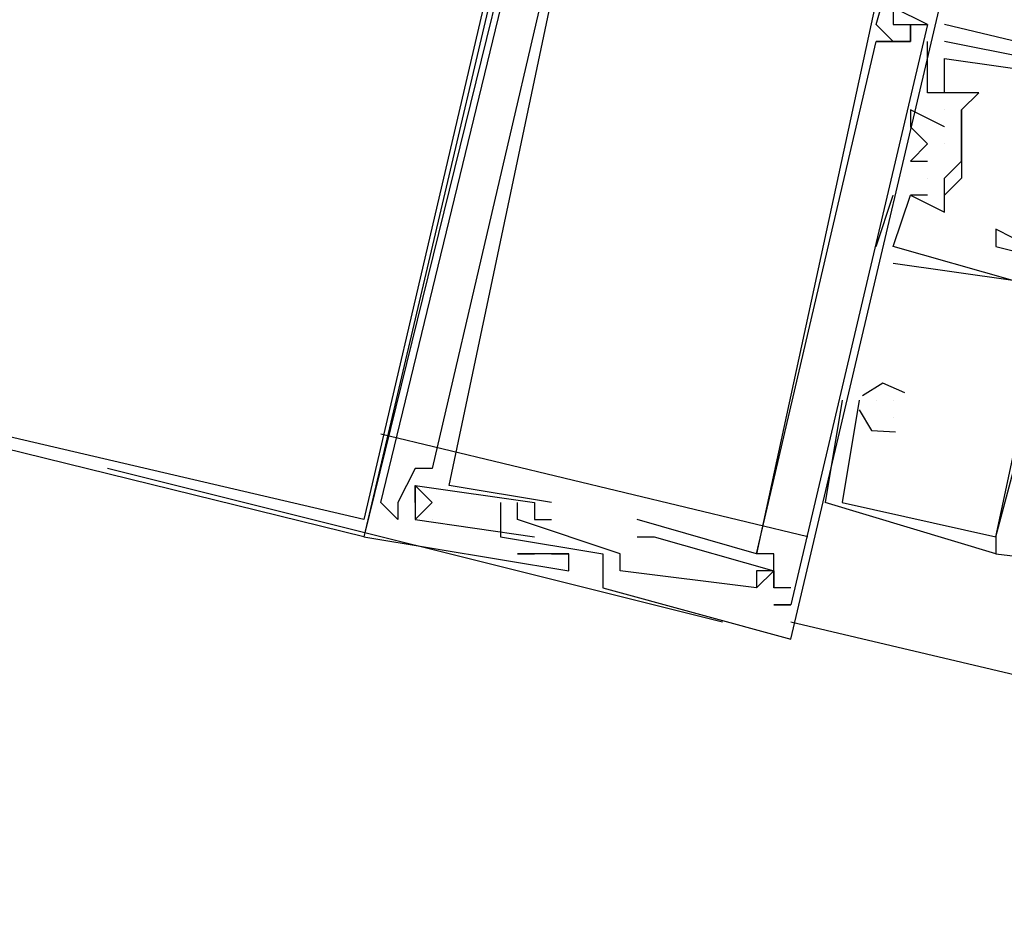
# Model space of a CAD drawing. Header units: feet. Extents: x -79 to 198, y -22 to 181.
# Tile 22 of 164: x 115.638 to 116.407, y 54.134 to 54.835. Entities that reach past the tile are written whole.
import ezdxf

# ---------------------------------------------------------------- set-up
doc = ezdxf.new("R2010")
doc.units = ezdxf.units.FT
doc.layers.add('A-LINEA', color=7, linetype='CONTINUOUS')

msp = doc.modelspace()

# ---------------------------------------------------------------- linework, layer by layer
at = {"layer": 'A-LINEA'}
for p, q in [((116.3067, 54.8311), (116.3067, 54.8311)), ((116.3067, 54.8311), (116.3067, 54.8311)), ((116.3067, 54.8311), (116.3067, 54.8311)), ((116.32, 54.8311), (116.32, 54.8311)), ((116.32, 54.8311), (116.32, 54.8311)), ((116.32, 54.8311), (116.32, 54.8311)), ((116.32, 54.8311), (116.32, 54.8311)), ((116.32, 54.8311), (116.32, 54.8311)), ((116.32, 54.8311), (116.32, 54.8311)), ((116.32, 54.8311), (116.32, 54.8311)), ((116.32, 54.8311), (116.32, 54.8311)), ((116.32, 54.8311), (116.32, 54.8311)), ((116.3333, 54.8311), (116.3333, 54.8311)), ((116.3333, 54.8311), (116.3333, 54.8311)), ((116.3333, 54.8311), (116.3333, 54.8311)), ((116.3467, 54.8311), (116.3467, 54.8311)), ((116.3467, 54.8311), (116.3467, 54.8311)), ((116.3467, 54.8311), (116.3467, 54.8311)), ((116.3467, 54.8311), (116.3467, 54.8311)), ((116.3467, 54.8311), (116.3467, 54.8311)), ((116.3467, 54.8311), (116.3467, 54.8311)), ((116.7467, 54.7378), (116.36, 54.8311)), ((116.3067, 54.8178), (116.3067, 54.8178)), ((116.3067, 54.8178), (116.3067, 54.8178)), ((116.3067, 54.8178), (116.3067, 54.8178)), ((116.32, 54.8178), (116.32, 54.8178)), ((116.32, 54.8178), (116.32, 54.8178)), ((116.32, 54.8178), (116.32, 54.8178)), ((116.3333, 54.8178), (116.3333, 54.8178)), ((116.3333, 54.8178), (116.3333, 54.8178)), ((116.3333, 54.8178), (116.3333, 54.8178)), ((116.3467, 54.8178), (116.3467, 54.8178)), ((116.3467, 54.8178), (116.3467, 54.8178)), ((116.3467, 54.8178), (116.3467, 54.8178)), ((116.36, 54.8178), (116.36, 54.8178)), ((116.36, 54.8178), (116.36, 54.8178)), ((116.36, 54.8178), (116.36, 54.8178)), ((116.36, 54.8044), (116.36, 54.8044)), ((116.36, 54.8044), (116.36, 54.8044)), ((116.36, 54.8044), (116.36, 54.8044)), ((116.3467, 54.7778), (116.3467, 54.7778)), ((116.3467, 54.7778), (116.3467, 54.7778)), ((116.3467, 54.7778), (116.3467, 54.7778)), ((116.36, 54.7778), (116.36, 54.7778)), ((116.36, 54.7778), (116.36, 54.7778)), ((116.36, 54.7778), (116.36, 54.7778)), ((116.36, 54.7778), (116.36, 54.7778)), ((116.36, 54.7778), (116.36, 54.7778)), ((116.36, 54.7778), (116.36, 54.7778)), ((116.3867, 54.7778), (116.3867, 54.7778)), ((116.3867, 54.7778), (116.3867, 54.7778)), ((116.3867, 54.7778), (116.3867, 54.7778)), ((116.3333, 54.7644), (116.3333, 54.7644)), ((116.3333, 54.7644), (116.3333, 54.7644)), ((116.3333, 54.7644), (116.3333, 54.7644)), ((116.36, 54.7644), (116.36, 54.7644)), ((116.36, 54.7644), (116.36, 54.7644)), ((116.36, 54.7644), (116.36, 54.7644)), ((116.3733, 54.7644), (116.3733, 54.7644)), ((116.3733, 54.7644), (116.3733, 54.7644)), ((116.3733, 54.7644), (116.3733, 54.7644)), ((116.3333, 54.7511), (116.3333, 54.7511)), ((116.3333, 54.7511), (116.3333, 54.7511)), ((116.3333, 54.7511), (116.3333, 54.7511)), ((116.36, 54.7511), (116.36, 54.7511)), ((116.36, 54.7511), (116.36, 54.7511)), ((116.36, 54.7511), (116.36, 54.7511)), ((116.3733, 54.7511), (116.3733, 54.7511)), ((116.3733, 54.7511), (116.3733, 54.7511)), ((116.3733, 54.7511), (116.3733, 54.7511)), ((116.3467, 54.7378), (116.3467, 54.7378)), ((116.3467, 54.7378), (116.3467, 54.7378)), ((116.3467, 54.7378), (116.3467, 54.7378)), ((116.36, 54.7378), (116.36, 54.7378)), ((116.36, 54.7378), (116.36, 54.7378)), ((116.36, 54.7378), (116.36, 54.7378)), ((116.3733, 54.7378), (116.3733, 54.7378)), ((116.3733, 54.7378), (116.3733, 54.7378)), ((116.3733, 54.7244), (116.3733, 54.7378)), ((116.3733, 54.7378), (116.3733, 54.7378)), ((116.3733, 54.7378), (116.3733, 54.7378)), ((116.3333, 54.7244), (116.3333, 54.7244)), ((116.3333, 54.7244), (116.3333, 54.7244)), ((116.3333, 54.7244), (116.3333, 54.7244)), ((116.3467, 54.7244), (116.3467, 54.7244)), ((116.3467, 54.7244), (116.3467, 54.7244)), ((116.3467, 54.7244), (116.3467, 54.7244)), ((116.3733, 54.7244), (116.3733, 54.7244)), ((116.3733, 54.7244), (116.3733, 54.7244)), ((116.3733, 54.7244), (116.3733, 54.7244)), ((116.3467, 54.7111), (116.3467, 54.7111)), ((116.3467, 54.7111), (116.3467, 54.7111)), ((116.3467, 54.7111), (116.3467, 54.7111)), ((116.36, 54.7111), (116.36, 54.7111)), ((116.36, 54.6978), (116.3733, 54.7111)), ((116.36, 54.7111), (116.36, 54.7111)), ((116.36, 54.7111), (116.36, 54.7111)), ((116.3067, 54.6578), (116.32, 54.6978)), ((116.3067, 54.6578), (116.32, 54.6978)), ((116.3067, 54.6578), (116.32, 54.6978)), ((116.32, 54.6978), (116.32, 54.6978)), ((116.32, 54.6978), (116.32, 54.6978)), ((116.32, 54.6978), (116.32, 54.6978)), ((116.3333, 54.6978), (116.3333, 54.6978)), ((116.3333, 54.6978), (116.3333, 54.6978)), ((116.3333, 54.6978), (116.3333, 54.6978)), ((116.3333, 54.6978), (116.3333, 54.6978)), ((116.3333, 54.6978), (116.3333, 54.6978)), ((116.3333, 54.6978), (116.3333, 54.6978)), ((116.3467, 54.6978), (116.3467, 54.6978)), ((116.3467, 54.6978), (116.3467, 54.6978)), ((116.3467, 54.6978), (116.3467, 54.6978)), ((116.36, 54.6978), (116.36, 54.6978)), ((116.36, 54.6978), (116.36, 54.6978)), ((116.36, 54.6978), (116.36, 54.6978)), ((116.36, 54.6844), (116.36, 54.6844)), ((116.36, 54.6844), (116.36, 54.6844)), ((116.36, 54.6844), (116.36, 54.6844)), ((116.4, 54.6711), (116.4, 54.6711)), ((116.3067, 54.6578), (116.3067, 54.6578)), ((116.3067, 54.6578), (116.3067, 54.6578)), ((116.3067, 54.6578), (116.3067, 54.6578)), ((116.32, 54.6578), (116.32, 54.6578)), ((116.32, 54.6578), (116.32, 54.6578)), ((116.32, 54.6578), (116.32, 54.6578)), ((116.32, 54.6578), (116.32, 54.6578)), ((116.32, 54.6578), (116.32, 54.6578)), ((116.32, 54.6578), (116.32, 54.6578)), ((116.4, 54.6578), (116.4, 54.6578)), ((116.32, 54.6444), (116.32, 54.6444)), ((116.32, 54.6444), (116.32, 54.6444)), ((116.32, 54.6444), (116.32, 54.6444)), ((116.28, 54.5378), (116.2667, 54.4578)), ((116.28, 54.5378), (116.2667, 54.4578)), ((116.28, 54.5378), (116.2667, 54.4578)), ((116.28, 54.5378), (116.28, 54.5378)), ((116.28, 54.5378), (116.28, 54.5378)), ((116.28, 54.5378), (116.28, 54.5378)), ((116.2933, 54.5378), (116.2933, 54.5378)), ((116.2933, 54.5378), (116.2933, 54.5378)), ((116.2933, 54.5378), (116.2933, 54.5378)), ((116.2933, 54.5378), (116.2933, 54.5378)), ((116.2933, 54.5378), (116.2933, 54.5378)), ((116.2933, 54.5378), (116.2933, 54.5378)), ((116.2933, 54.5378), (116.2933, 54.5378)), ((116.2933, 54.5378), (116.2933, 54.5378)), ((116.2933, 54.5378), (116.2933, 54.5378)), ((116.3067, 54.5378), (116.3067, 54.5378)), ((116.3067, 54.5378), (116.3067, 54.5378)), ((116.3067, 54.5378), (116.3067, 54.5378)), ((116.32, 54.5378), (116.32, 54.5378)), ((116.32, 54.5378), (116.32, 54.5378)), ((116.32, 54.5378), (116.32, 54.5378)), ((116.32, 54.5378), (116.32, 54.5378)), ((116.32, 54.5378), (116.32, 54.5378)), ((116.32, 54.5378), (116.32, 54.5378)), ((116.32, 54.5244), (116.32, 54.5244)), ((116.32, 54.5244), (116.32, 54.5244)), ((116.32, 54.5244), (116.32, 54.5244)), ((116.32, 54.5244), (116.32, 54.5244)), ((116.32, 54.5244), (116.32, 54.5244)), ((116.32, 54.5244), (116.32, 54.5244)), ((116.2533, 54.4311), (115.92, 54.5111)), ((116.1867, 54.3644), (115.7067, 54.4844)), ((115.9467, 54.4844), (115.9467, 54.4844)), ((115.9467, 54.4844), (115.9467, 54.4844)), ((115.9467, 54.4844), (115.9467, 54.4844)), ((115.96, 54.4844), (115.96, 54.4844)), ((115.96, 54.4844), (115.96, 54.4844)), ((115.96, 54.4844), (115.96, 54.4844)), ((115.9467, 54.4711), (115.9467, 54.4444)), ((115.9467, 54.4711), (115.9467, 54.4711)), ((115.9467, 54.4711), (115.9467, 54.4711)), ((115.9467, 54.4711), (115.9467, 54.4444)), ((115.9467, 54.4711), (115.9467, 54.4711)), ((115.9467, 54.4711), (115.9467, 54.4711)), ((115.9467, 54.4711), (115.9467, 54.4444)), ((115.9467, 54.4711), (115.9467, 54.4711)), ((115.9467, 54.4711), (115.9467, 54.4711)), ((115.9733, 54.4711), (115.9733, 54.4711)), ((115.9733, 54.4711), (115.9733, 54.4711)), ((115.9733, 54.4711), (115.9733, 54.4711)), ((115.9333, 54.4444), (115.92, 54.4578)), ((115.9333, 54.4444), (115.92, 54.4578)), ((115.9333, 54.4444), (115.92, 54.4578)), ((115.9333, 54.4578), (115.9333, 54.4578)), ((115.9333, 54.4578), (115.9333, 54.4578)), ((115.9333, 54.4578), (115.9333, 54.4578)), ((115.9333, 54.4578), (115.9333, 54.4578)), ((115.9333, 54.4578), (115.9333, 54.4578)), ((115.9333, 54.4578), (115.9333, 54.4578)), ((115.9467, 54.4578), (115.9467, 54.4578)), ((115.9467, 54.4578), (115.9467, 54.4578)), ((115.9467, 54.4578), (115.9467, 54.4578)), ((115.9467, 54.4578), (115.9467, 54.4578)), ((115.9467, 54.4578), (115.9467, 54.4578)), ((115.9467, 54.4578), (115.9467, 54.4578)), ((115.96, 54.4578), (115.96, 54.4578)), ((115.96, 54.4578), (115.96, 54.4578)), ((115.96, 54.4578), (115.96, 54.4578)), ((116.0133, 54.4578), (116.0133, 54.4578)), ((116.0133, 54.4578), (116.0133, 54.4578)), ((116.0133, 54.4578), (116.0133, 54.4578)), ((116.0267, 54.4578), (116.0267, 54.4578)), ((116.0267, 54.4578), (116.0267, 54.4578)), ((116.0267, 54.4578), (116.0267, 54.4578)), ((116.04, 54.4578), (116.04, 54.4578)), ((116.04, 54.4578), (116.04, 54.4578)), ((116.04, 54.4578), (116.04, 54.4578)), ((116.0533, 54.4578), (116.0533, 54.4578)), ((116.0533, 54.4578), (116.0533, 54.4578)), ((116.0533, 54.4578), (116.0533, 54.4578)), ((116.4, 54.4178), (116.2667, 54.4578)), ((116.2667, 54.4578), (116.2667, 54.4578)), ((116.4, 54.4178), (116.2667, 54.4578)), ((116.2667, 54.4578), (116.2667, 54.4578)), ((116.4, 54.4178), (116.2667, 54.4578)), ((116.2667, 54.4578), (116.2667, 54.4578)), ((116.28, 54.4578), (116.28, 54.4578)), ((116.28, 54.4578), (116.28, 54.4578)), ((116.28, 54.4578), (116.28, 54.4578)), ((115.9333, 54.4444), (115.9333, 54.4444)), ((115.9333, 54.4444), (115.9333, 54.4444)), ((115.9333, 54.4444), (115.9333, 54.4444)), ((115.9333, 54.4444), (115.9333, 54.4444)), ((115.9333, 54.4444), (115.9333, 54.4444)), ((115.9333, 54.4444), (115.9333, 54.4444)), ((115.9467, 54.4444), (116.04, 54.4311)), ((115.9467, 54.4444), (115.9467, 54.4444)), ((115.9467, 54.4444), (115.9467, 54.4444)), ((115.9467, 54.4444), (116.04, 54.4311)), ((115.9467, 54.4444), (115.9467, 54.4444)), ((115.9467, 54.4444), (115.9467, 54.4444)), ((115.9467, 54.4444), (116.04, 54.4311)), ((115.9467, 54.4444), (115.9467, 54.4444)), ((115.9467, 54.4444), (115.9467, 54.4444)), ((115.96, 54.4444), (115.96, 54.4444)), ((115.96, 54.4444), (115.96, 54.4444)), ((115.96, 54.4444), (115.96, 54.4444)), ((116.0267, 54.4444), (116.0267, 54.4444)), ((116.0267, 54.4444), (116.0267, 54.4444)), ((116.0267, 54.4444), (116.0267, 54.4444)), ((116.04, 54.4444), (116.04, 54.4444)), ((116.04, 54.4444), (116.04, 54.4444)), ((116.04, 54.4444), (116.04, 54.4444)), ((116.0533, 54.4444), (116.0533, 54.4444)), ((116.0533, 54.4444), (116.0533, 54.4444)), ((116.0533, 54.4444), (116.0533, 54.4444)), ((116.12, 54.4444), (116.12, 54.4444)), ((116.12, 54.4444), (116.12, 54.4444)), ((116.12, 54.4444), (116.12, 54.4444)), ((115.9067, 54.4311), (115.9067, 54.4311)), ((115.9067, 54.4311), (115.9067, 54.4311)), ((115.9067, 54.4311), (115.9067, 54.4311)), ((116.0133, 54.4311), (116.0133, 54.4311)), ((116.0133, 54.4311), (116.0133, 54.4311)), ((116.0133, 54.4311), (116.0133, 54.4311)), ((116.04, 54.4311), (116.04, 54.4311)), ((116.04, 54.4311), (116.04, 54.4311)), ((116.04, 54.4311), (116.04, 54.4311)), ((116.12, 54.4311), (116.12, 54.4311)), ((116.12, 54.4311), (116.12, 54.4311)), ((116.12, 54.4311), (116.12, 54.4311)), ((116.1333, 54.4311), (116.1333, 54.4311)), ((116.1333, 54.4311), (116.1333, 54.4311)), ((116.1333, 54.4311), (116.1333, 54.4311)), ((116.4, 54.4311), (116.4, 54.4178)), ((116.4, 54.4311), (116.4, 54.4311)), ((116.4, 54.4311), (116.4, 54.4311)), ((116.4, 54.4311), (116.4, 54.4178)), ((116.4, 54.4311), (116.4, 54.4311)), ((116.4, 54.4311), (116.4, 54.4311)), ((116.4, 54.4311), (116.4, 54.4178)), ((116.4, 54.4311), (116.4, 54.4311)), ((116.4, 54.4311), (116.4, 54.4311)), ((116.0267, 54.4178), (116.0267, 54.4178)), ((116.0267, 54.4178), (116.0267, 54.4178)), ((116.0267, 54.4178), (116.0267, 54.4178)), ((116.04, 54.4178), (116.04, 54.4178)), ((116.04, 54.4178), (116.04, 54.4178)), ((116.04, 54.4178), (116.04, 54.4178)), ((116.0533, 54.4178), (116.0533, 54.4178)), ((116.0533, 54.4178), (116.0533, 54.4178)), ((116.0533, 54.4178), (116.0533, 54.4178)), ((116.0667, 54.4178), (116.0667, 54.4178)), ((116.0667, 54.4178), (116.0667, 54.4178)), ((116.0667, 54.4178), (116.0667, 54.4178)), ((116.0667, 54.4178), (116.0667, 54.4178)), ((116.0667, 54.4178), (116.0667, 54.4178)), ((116.0667, 54.4178), (116.0667, 54.4178)), ((116.0933, 54.4178), (116.0933, 54.4178)), ((116.0933, 54.4178), (116.0933, 54.4178)), ((116.0933, 54.4178), (116.0933, 54.4178)), ((116.1067, 54.4178), (116.1067, 54.4178)), ((116.1067, 54.4178), (116.1067, 54.4178)), ((116.1067, 54.4178), (116.1067, 54.4178)), ((116.2133, 54.4178), (116.2133, 54.4178)), ((116.2133, 54.4178), (116.2133, 54.4178)), ((116.2133, 54.4178), (116.2133, 54.4178)), ((116.2133, 54.4178), (116.2133, 54.4178)), ((116.2133, 54.4178), (116.2133, 54.4178)), ((116.2133, 54.4178), (116.2133, 54.4178)), ((116.2267, 54.4178), (116.2267, 54.4178)), ((116.2267, 54.4178), (116.2267, 54.4178)), ((116.2267, 54.4178), (116.2267, 54.4178)), ((116.4, 54.4178), (116.5067, 54.4044)), ((116.4, 54.4178), (116.4, 54.4178)), ((116.4, 54.4178), (116.4, 54.4178)), ((116.4, 54.4178), (116.4, 54.4178)), ((116.0667, 54.4044), (116.0667, 54.4044)), ((116.0667, 54.4044), (116.0667, 54.4044)), ((116.0667, 54.4044), (116.0667, 54.4044)), ((116.1067, 54.4044), (116.1067, 54.4044)), ((116.1067, 54.4044), (116.1067, 54.4044)), ((116.1067, 54.4044), (116.1067, 54.4044)), ((116.2133, 54.4044), (116.2133, 54.4044)), ((116.2133, 54.4044), (116.2133, 54.4044)), ((116.2133, 54.4044), (116.2133, 54.4044)), ((116.2267, 54.4044), (116.2267, 54.4044)), ((116.2267, 54.4044), (116.2267, 54.4044)), ((116.2267, 54.4044), (116.2267, 54.4044)), ((116.2267, 54.4044), (116.2267, 54.4044)), ((116.2267, 54.4044), (116.2267, 54.4044)), ((116.2267, 54.4044), (116.2267, 54.4044)), ((116.0933, 54.3911), (116.0933, 54.3911)), ((116.0933, 54.3911), (116.0933, 54.3911)), ((116.0933, 54.3911), (116.0933, 54.3911)), ((116.2133, 54.3911), (116.2133, 54.3911)), ((116.2133, 54.3911), (116.2133, 54.3911)), ((116.2133, 54.3911), (116.2133, 54.3911)), ((116.2133, 54.3911), (116.2133, 54.3911)), ((116.2133, 54.3911), (116.2133, 54.3911)), ((116.2133, 54.3911), (116.2133, 54.3911)), ((116.2267, 54.3911), (116.2267, 54.3911)), ((116.2267, 54.3911), (116.2267, 54.3911)), ((116.2267, 54.3911), (116.2267, 54.3911)), ((116.2267, 54.3911), (116.2267, 54.3911)), ((116.2267, 54.3911), (116.2267, 54.3911)), ((116.2267, 54.3911), (116.2267, 54.3911)), ((116.2267, 54.3911), (116.2267, 54.3911)), ((116.2267, 54.3911), (116.2267, 54.3911)), ((116.2267, 54.3911), (116.2267, 54.3911)), ((116.24, 54.3911), (116.24, 54.3911)), ((116.24, 54.3911), (116.24, 54.3911)), ((116.24, 54.3911), (116.24, 54.3911)), ((116.2267, 54.3778), (116.24, 54.3778)), ((116.2267, 54.3778), (116.2267, 54.3778)), ((116.2267, 54.3778), (116.2267, 54.3778)), ((116.2267, 54.3778), (116.24, 54.3778)), ((116.2267, 54.3778), (116.2267, 54.3778)), ((116.2267, 54.3778), (116.2267, 54.3778)), ((116.2267, 54.3778), (116.24, 54.3778)), ((116.2267, 54.3778), (116.2267, 54.3778)), ((116.2267, 54.3778), (116.2267, 54.3778)), ((116.24, 54.3778), (116.24, 54.3778)), ((116.24, 54.3778), (116.24, 54.3778)), ((116.24, 54.3778), (116.24, 54.3778)), ((116.24, 54.3778), (116.24, 54.3778)), ((116.24, 54.3778), (116.24, 54.3778)), ((116.24, 54.3778), (116.24, 54.3778)), ((122.2267, 52.9511), (116.24, 54.3644)), ((116.24, 54.3511), (116.24, 54.3511)), ((116.24, 54.3511), (116.24, 54.3511)), ((116.24, 54.3511), (116.24, 54.3511))]:
    msp.add_line(p, q, dxfattribs=at)
for points in [[(115.2933, 55.4444), (116.1067, 55.2444), (115.9067, 54.4311), (115.0933, 54.6311), (115.2933, 55.4444)], [(115.2933, 55.4311), (116.0933, 55.2444), (115.9067, 54.4444), (115.1067, 54.6311), (115.2933, 55.4311)], [(116.08, 55.1111), (116.0667, 55.1111), (115.9067, 54.4311), (116.0667, 54.4044), (116.0667, 54.4178), (116.0533, 54.4178), (116.0667, 54.4178), (116.0267, 54.4178), (116.04, 54.4178)], [(116.08, 55.1111), (116.0667, 55.1111), (115.9067, 54.4311), (116.0667, 54.4044), (116.0667, 54.4178), (116.0533, 54.4178), (116.0667, 54.4178), (116.0267, 54.4178), (116.04, 54.4178)], [(116.08, 55.1111), (116.0667, 55.1111), (115.9067, 54.4311), (116.0667, 54.4044), (116.0667, 54.4178), (116.0533, 54.4178), (116.0667, 54.4178), (116.0267, 54.4178), (116.04, 54.4178)], [(116.0133, 54.4578), (116.0133, 54.4311), (116.0933, 54.4178), (116.0933, 54.3911), (116.24, 54.3511), (116.4, 55.0311), (116.3867, 55.0311)], [(116.0133, 54.4578), (116.0133, 54.4311), (116.0933, 54.4178), (116.0933, 54.3911), (116.24, 54.3511), (116.4, 55.0311), (116.3867, 55.0311)], [(116.0133, 54.4578), (116.0133, 54.4311), (116.0933, 54.4178), (116.0933, 54.3911), (116.24, 54.3511), (116.4, 55.0311), (116.3867, 55.0311)], [(116.0533, 54.4578), (115.9733, 54.4711), (116.08, 54.9778), (116.1733, 54.9511), (116.1733, 54.9511)], [(116.0533, 54.4578), (115.9733, 54.4711), (116.08, 54.9778), (116.1733, 54.9511), (116.1733, 54.9511)], [(116.0533, 54.4578), (115.9733, 54.4711), (116.08, 54.9778), (116.1733, 54.9511), (116.1733, 54.9511)], [(116.32, 54.8178), (116.3067, 54.8311), (116.3333, 54.9244)], [(116.32, 54.8178), (116.3067, 54.8311), (116.3333, 54.9244)], [(116.32, 54.8178), (116.3067, 54.8311), (116.3333, 54.9244)], [(116.32, 54.9111), (116.2133, 54.4178), (116.12, 54.4444)], [(116.32, 54.9111), (116.2133, 54.4178), (116.12, 54.4444)], [(116.32, 54.9111), (116.2133, 54.4178), (116.12, 54.4444)], [(115.92, 54.4578), (116.0267, 54.8978), (116.0533, 54.8978)], [(115.92, 54.4578), (116.0267, 54.8978), (116.0533, 54.8978)], [(115.92, 54.4578), (116.0267, 54.8978), (116.0533, 54.8978)], [(116.04, 54.8978), (116.04, 54.8844), (116.0533, 54.8844), (115.96, 54.4844), (115.9467, 54.4844), (115.9333, 54.4578), (115.9333, 54.4444)], [(116.04, 54.8978), (116.04, 54.8844), (116.0533, 54.8844), (115.96, 54.4844), (115.9467, 54.4844), (115.9333, 54.4578), (115.9333, 54.4444)], [(116.04, 54.8978), (116.04, 54.8844), (116.0533, 54.8844), (115.96, 54.4844), (115.9467, 54.4844), (115.9333, 54.4578), (115.9333, 54.4444)], [(116.3467, 54.8311), (116.32, 54.8444), (116.32, 54.8311), (116.3467, 54.8311), (116.24, 54.3778), (116.2267, 54.3778)], [(116.3467, 54.8311), (116.32, 54.8444), (116.32, 54.8311), (116.3467, 54.8311), (116.24, 54.3778), (116.2267, 54.3778)], [(116.3467, 54.8311), (116.32, 54.8444), (116.32, 54.8311), (116.3467, 54.8311), (116.24, 54.3778), (116.2267, 54.3778)], [(116.24, 54.3911), (116.2267, 54.3911), (116.2267, 54.4178), (116.2133, 54.4178), (116.3067, 54.8178), (116.3333, 54.8178), (116.3333, 54.8311)], [(116.24, 54.3911), (116.2267, 54.3911), (116.2267, 54.4178), (116.2133, 54.4178), (116.3067, 54.8178), (116.3333, 54.8178), (116.3333, 54.8311)], [(116.24, 54.3911), (116.2267, 54.3911), (116.2267, 54.4178), (116.2133, 54.4178), (116.3067, 54.8178), (116.3333, 54.8178), (116.3333, 54.8311)], [(116.3333, 54.8311), (116.3333, 54.8178), (116.3333, 54.8178), (116.3067, 54.8178)], [(116.3333, 54.8311), (116.3333, 54.8178), (116.3333, 54.8178), (116.3067, 54.8178)], [(116.3333, 54.8311), (116.3333, 54.8178), (116.3333, 54.8178), (116.3067, 54.8178)], [(116.36, 54.7778), (116.3467, 54.7778), (116.3467, 54.7778), (116.3467, 54.8178)], [(116.36, 54.7778), (116.3467, 54.7778), (116.3467, 54.7778), (116.3467, 54.8178)], [(116.36, 54.7778), (116.3467, 54.7778), (116.3467, 54.7778), (116.3467, 54.8178)], [(116.4933, 54.7911), (116.36, 54.8178), (116.36, 54.8178)], [(116.4933, 54.7911), (116.36, 54.8178), (116.36, 54.8178)], [(116.4933, 54.7911), (116.36, 54.8178), (116.36, 54.8178)], [(116.4133, 54.6311), (116.32, 54.6578), (116.3333, 54.6978), (116.36, 54.6844), (116.36, 54.6978), (116.36, 54.7111), (116.3733, 54.7244), (116.3733, 54.7378), (116.3733, 54.7511), (116.3733, 54.7644), (116.3867, 54.7778), (116.36, 54.7778), (116.36, 54.8044), (116.4533, 54.7911)], [(116.4133, 54.6311), (116.32, 54.6578), (116.3333, 54.6978), (116.36, 54.6844), (116.36, 54.6978), (116.36, 54.7111), (116.3733, 54.7244), (116.3733, 54.7378), (116.3733, 54.7511), (116.3733, 54.7644), (116.3867, 54.7778), (116.36, 54.7778), (116.36, 54.8044), (116.4533, 54.7911)], [(116.4133, 54.6311), (116.32, 54.6578), (116.3333, 54.6978), (116.36, 54.6844), (116.36, 54.6978), (116.36, 54.7111), (116.3733, 54.7244), (116.3733, 54.7378), (116.3733, 54.7511), (116.3733, 54.7644), (116.3867, 54.7778), (116.36, 54.7778), (116.36, 54.8044), (116.4533, 54.7911)], [(116.6667, 54.7378), (116.4933, 54.7778), (116.4267, 54.7778), (116.4533, 54.7778), (116.4267, 54.6578), (116.4, 54.6711), (116.4, 54.6578), (116.4533, 54.6444), (116.4533, 54.6311)], [(116.36, 54.7511), (116.3333, 54.7644), (116.3333, 54.7511), (116.3467, 54.7378)], [(116.36, 54.7511), (116.3333, 54.7644), (116.3333, 54.7511), (116.3467, 54.7378)], [(116.36, 54.7511), (116.3333, 54.7644), (116.3333, 54.7511), (116.3467, 54.7378)], [(116.3733, 54.7644), (116.3733, 54.7378), (116.3733, 54.7244), (116.3733, 54.7111)], [(116.3467, 54.7378), (116.3333, 54.7244), (116.3467, 54.7244)], [(116.3467, 54.7378), (116.3333, 54.7244), (116.3467, 54.7244)], [(116.3467, 54.7378), (116.3333, 54.7244), (116.3467, 54.7244)], [(116.3467, 54.6978), (116.3333, 54.6978), (116.3333, 54.6978)], [(116.3467, 54.6978), (116.3333, 54.6978), (116.3333, 54.6978)], [(116.3467, 54.6978), (116.3333, 54.6978), (116.3333, 54.6978)], [(116.2933, 54.5378), (116.28, 54.4578), (116.4, 54.4311), (116.44, 54.6178), (116.4133, 54.6311), (116.4133, 54.6311), (116.32, 54.6444)], [(116.2933, 54.5378), (116.28, 54.4578), (116.4, 54.4311), (116.44, 54.6178), (116.4133, 54.6311), (116.4133, 54.6311), (116.32, 54.6444)], [(116.2933, 54.5378), (116.28, 54.4578), (116.4, 54.4311), (116.44, 54.6178), (116.4133, 54.6311), (116.4133, 54.6311), (116.32, 54.6444)], [(116.4, 54.4311), (116.4533, 54.6311)], [(116.4, 54.4311), (116.4533, 54.6311)], [(116.4, 54.4311), (116.4533, 54.6311)], [(116.329, 54.5435), (116.3118, 54.5511), (116.2959, 54.541)], [(116.329, 54.5435), (116.3118, 54.5511), (116.2959, 54.541)], [(116.329, 54.5435), (116.3118, 54.5511), (116.2959, 54.541)], [(116.2934, 54.5301), (116.303, 54.514), (116.3218, 54.513)], [(116.2934, 54.5301), (116.303, 54.514), (116.3218, 54.513)], [(116.2934, 54.5301), (116.303, 54.514), (116.3218, 54.513)], [(115.9467, 54.4444), (115.96, 54.4578), (115.9467, 54.4711)], [(115.9467, 54.4578), (115.9467, 54.4711), (116.04, 54.4578), (116.04, 54.4444), (116.0533, 54.4444)], [(115.9467, 54.4444), (115.96, 54.4578), (115.9467, 54.4711)], [(115.9467, 54.4578), (115.9467, 54.4711), (116.04, 54.4578), (116.04, 54.4444), (116.0533, 54.4444)], [(115.9467, 54.4444), (115.96, 54.4578), (115.9467, 54.4711)], [(115.9467, 54.4578), (115.9467, 54.4711), (116.04, 54.4578), (116.04, 54.4444), (116.0533, 54.4444)], [(116.2133, 54.3911), (116.2267, 54.4044), (116.2133, 54.4044), (116.2133, 54.3911), (116.1067, 54.4044), (116.1067, 54.4178), (116.0267, 54.4444), (116.0267, 54.4578)], [(116.2133, 54.3911), (116.2267, 54.4044), (116.2133, 54.4044), (116.2133, 54.3911), (116.1067, 54.4044), (116.1067, 54.4178), (116.0267, 54.4444), (116.0267, 54.4578)], [(116.2133, 54.3911), (116.2267, 54.4044), (116.2133, 54.4044), (116.2133, 54.3911), (116.1067, 54.4044), (116.1067, 54.4178), (116.0267, 54.4444), (116.0267, 54.4578)], [(116.12, 54.4311), (116.1333, 54.4311), (116.2267, 54.4044), (116.2267, 54.3911)], [(116.12, 54.4311), (116.1333, 54.4311), (116.2267, 54.4044), (116.2267, 54.3911)], [(116.12, 54.4311), (116.1333, 54.4311), (116.2267, 54.4044), (116.2267, 54.3911)]]:
    msp.add_lwpolyline(points, dxfattribs=at)

doc.saveas('drawing.dxf')
